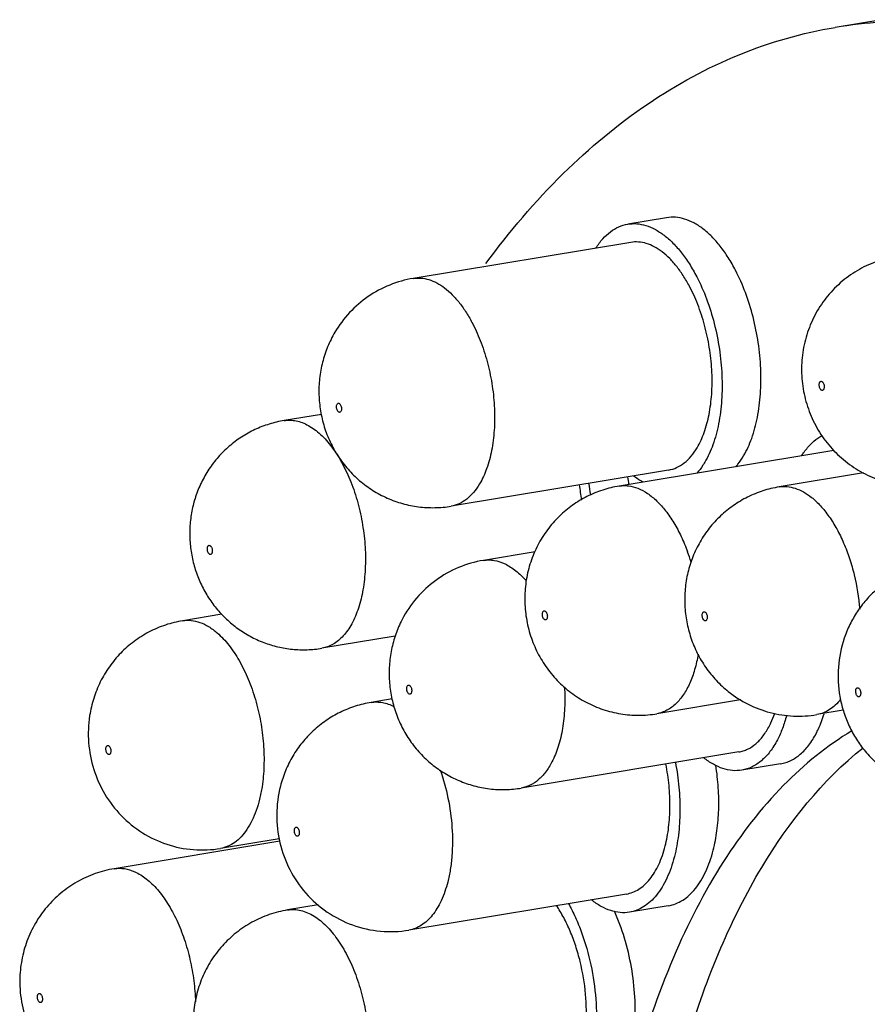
# Model space of a CAD drawing. Header units: millimetres. Extents: x -228268 to 1513407, y -439898 to -137408.
# Tile 50 of 125: x 199521 to 200094, y -288101 to -287435. Entities that reach past the tile are written whole.
import ezdxf

# ---------------------------------------------------------------- set-up
doc = ezdxf.new("R2010")
doc.units = ezdxf.units.MM
doc.layers.add('20_ALL_FEATURES', color=7, linetype='Continuous')

msp = doc.modelspace()

# ---------------------------------------------------------------- linework, layer by layer
at = {"layer": '20_ALL_FEATURES', "color": 7, "linetype": 'Continuous', "lineweight": 25}
for p, q in [((200104.05, -287435.4), (200072.53, -287440.63)), ((199958.49, -287569.3), (199932.23, -287573.66)), ((199934.28, -287585.98), (199787.21, -287610.39)), ((199725.04, -287702.3), (199699.87, -287706.48)), ((200071.57, -287726.65), (199926.41, -287750.75)), ((199959.84, -287739.97), (199812.77, -287764.38)), ((200091.59, -287741.9), (200034.55, -287751.36)), ((200034.55, -287751.36), (200034.55, -287751.36)), ((199869.53, -287795.24), (199834.68, -287801.02)), ((199657.64, -287837.47), (199631.28, -287841.85)), ((199631.28, -287841.85), (199631.28, -287841.85)), ((199774.97, -287852.25), (199725.43, -287860.47)), ((199772.87, -287894.72), (199758.7, -287897.08)), ((200008.47, -287895.36), (199951.97, -287904.74)), ((200077.93, -287902.4), (200060.11, -287905.36)), ((200007.31, -287930.6), (199860.24, -287955.02)), ((200035.62, -287938.56), (200009.36, -287942.92)), ((199696.57, -287989.24), (199656.84, -287995.84)), ((199696.88, -287990.97), (199584.96, -288009.55)), ((199931.33, -288026.65), (199784.27, -288051.07)), ((199722.82, -288034.02), (199702.22, -288037.44)), ((199959.64, -288034.61), (199933.38, -288038.97))]:
    msp.add_line(p, q, dxfattribs=at)
for centre, radius, start, end in [((200121.71, -287737.19), 300.6, 93.35344, 99.41493), ((199752.99, -287776.78), 148.96, 6.37962, 10.36689), ((199735.48, -287779.69), 173.23, 7.61371, 10.23432), ((199761.59, -287775.35), 173.39, 8.52531, 10.23349), ((199846.11, -287841.63), 134.78, 17.00966, 20.10684)]:
    msp.add_arc(centre, radius, start, end, dxfattribs=at)
for points, knots in [([(199836.26, -287600.38), (199852.13, -287578.83), (199885.64, -287539.34), (199943.4, -287491.07), (200005.83, -287457.05), (200050.33, -287444.32), (200072.53, -287440.63)], [0, 0, 0, 0, 0.274841, 0.529412, 0.768789, 1, 1, 1, 1]), ([(200005.12, -287604.88), (200003.59, -287601.93), (200000.39, -287596.33), (199995.02, -287588.67), (199989.3, -287582.11), (199983.32, -287576.77), (199977.15, -287572.72), (199970.89, -287570.04), (199964.62, -287568.8), (199960.47, -287568.97), (199958.49, -287569.3)], [0, 0, 0, 0, 0.159889, 0.309951, 0.449248, 0.577433, 0.694845, 0.802723, 0.903343, 1, 1, 1, 1]), ([(199910.72, -287589.76), (199912.1, -287587.58), (199915.04, -287583.6), (199920.27, -287578.69), (199926.01, -287575.25), (199930.16, -287574), (199932.23, -287573.66)], [0, 0, 0, 0, 0.27963, 0.53534, 0.772712, 1, 1, 1, 1]), ([(199932.23, -287573.66), (199934.21, -287573.33), (199938.36, -287573.16), (199944.63, -287574.4), (199950.89, -287577.08), (199957.06, -287581.13), (199963.04, -287586.47), (199968.76, -287593.03), (199974.13, -287600.68), (199977.32, -287606.29), (199978.85, -287609.24)], [0, 0, 0, 0, 0.096657, 0.197277, 0.305155, 0.422567, 0.550752, 0.690049, 0.840111, 1, 1, 1, 1]), ([(199974.47, -287616.65), (199973.15, -287614.11), (199970.39, -287609.28), (199965.77, -287602.67), (199960.84, -287597.02), (199955.68, -287592.42), (199950.36, -287588.93), (199944.96, -287586.61), (199939.56, -287585.55), (199935.98, -287585.69), (199934.28, -287585.98)], [0, 0, 0, 0, 0.159882, 0.309956, 0.449247, 0.577435, 0.694847, 0.802724, 0.903343, 1, 1, 1, 1]), ([(200113.61, -287595.56), (200108.98, -287596.33), (200102.13, -287598.13), (200093.47, -287601.76), (200085.18, -287606.18), (200075.64, -287613.11), (200067.55, -287621.68), (200062.1, -287629.33), (200057.37, -287637.44), (200052.89, -287648.34), (200049.95, -287662.17), (200049.48, -287676.29), (200051.48, -287690.27), (200055.86, -287703.7), (200062.54, -287716.15), (200071.33, -287727.22), (200081.98, -287736.5), (200092.13, -287742.5), (200100.79, -287746.11), (200109.75, -287748.9), (200116.74, -287750.06), (200121.42, -287750.39)], [0, 0, 0, 0, 0.062501, 0.093791, 0.125083, 0.187587, 0.250102, 0.281385, 0.312665, 0.37516, 0.437636, 0.500119, 0.562611, 0.62509, 0.687555, 0.750016, 0.812482, 0.874964, 0.906233, 0.937506, 1, 1, 1, 1]), ([(199787.21, -287610.39), (199781.77, -287611.29), (199771.04, -287614.31), (199756.34, -287622.2), (199743.7, -287633.09), (199737.03, -287642.01), (199734.22, -287646.75)], [0, 0, 0, 0, 0.250011, 0.500012, 0.750009, 1, 1, 1, 1]), ([(199787.21, -287610.39), (199788.92, -287610.11), (199792.49, -287609.96), (199797.9, -287611.03), (199803.3, -287613.34), (199808.61, -287616.83), (199813.77, -287621.44), (199818.7, -287627.09), (199823.33, -287633.69), (199826.08, -287638.52), (199827.4, -287641.06)], [0, 0, 0, 0, 0.096651, 0.197265, 0.305138, 0.422552, 0.550737, 0.690033, 0.84012, 1, 1, 1, 1]), ([(199978.85, -287609.24), (199981.38, -287614.1), (199985.9, -287624.44), (199991.01, -287640.85), (199994.47, -287658.09), (199996.16, -287675.51), (199996.02, -287692.47), (199994.04, -287708.32), (199990.31, -287722.48), (199986.5, -287730.98), (199984.28, -287734.73)], [0, 0, 0, 0, 0.126475, 0.259657, 0.395996, 0.531696, 0.663013, 0.786526, 0.899442, 1, 1, 1, 1]), ([(200010.55, -287730.37), (200012.76, -287726.62), (200016.58, -287718.12), (200020.3, -287703.96), (200022.28, -287688.11), (200022.42, -287671.16), (200020.73, -287653.73), (200017.27, -287636.49), (200012.16, -287620.08), (200007.64, -287609.74), (200005.12, -287604.88)], [0, 0, 0, 0, 0.100558, 0.213474, 0.336987, 0.468304, 0.604004, 0.740343, 0.873525, 1, 1, 1, 1]), ([(199979.15, -287724.84), (199981.06, -287721.6), (199984.35, -287714.28), (199987.56, -287702.07), (199989.26, -287688.4), (199989.39, -287673.78), (199987.93, -287658.76), (199984.94, -287643.9), (199980.54, -287629.75), (199976.64, -287620.84), (199974.47, -287616.65)], [0, 0, 0, 0, 0.100559, 0.213474, 0.336987, 0.468304, 0.604004, 0.740343, 0.873524, 1, 1, 1, 1]), ([(199827.4, -287641.06), (199829.58, -287645.26), (199833.48, -287654.17), (199837.88, -287668.31), (199840.86, -287683.18), (199842.32, -287698.2), (199842.2, -287712.81), (199840.5, -287726.48), (199837.28, -287738.69), (199834, -287746.02), (199832.08, -287749.25)], [0, 0, 0, 0, 0.126475, 0.259651, 0.395981, 0.531675, 0.662993, 0.786511, 0.899435, 1, 1, 1, 1]), ([(199734.22, -287646.75), (199732.35, -287649.92), (199729.06, -287656.53), (199725.57, -287667.04), (199723.6, -287677.93), (199723.16, -287688.99), (199724.23, -287700.01), (199726.78, -287710.78), (199730.79, -287721.09), (199736.19, -287730.76), (199742.88, -287739.57), (199750.77, -287747.34), (199759.68, -287753.9), (199769.45, -287759.12), (199779.87, -287762.86), (199790.73, -287765.06), (199801.79, -287765.66), (199809.14, -287764.98), (199812.77, -287764.38)], [0, 0, 0, 0, 0.062502, 0.125003, 0.187497, 0.249995, 0.312503, 0.375008, 0.437499, 0.499979, 0.56246, 0.624952, 0.687449, 0.74995, 0.812456, 0.874967, 0.937481, 1, 1, 1, 1]), ([(200063.67, -287686.11), (200063.43, -287686.09), (200063.06, -287685.91), (200062.67, -287685.52), (200062.27, -287684.95), (200061.9, -287684.08), (200061.66, -287682.92), (200061.66, -287681.78), (200061.86, -287680.92), (200062.16, -287680.39), (200062.42, -287680.11), (200062.73, -287679.95), (200062.95, -287679.92), (200063.05, -287679.93)], [0, 0, 0, 0, 0.093913, 0.151553, 0.216545, 0.364224, 0.523735, 0.677662, 0.810274, 0.865888, 0.914494, 0.958068, 1, 1, 1, 1]), ([(200063.05, -287679.93), (200063.29, -287679.95), (200063.66, -287680.13), (200064.05, -287680.52), (200064.45, -287681.08), (200064.82, -287681.96), (200065.06, -287683.12), (200065.06, -287684.26), (200064.86, -287685.12), (200064.56, -287685.65), (200064.3, -287685.92), (200064, -287686.09), (200063.77, -287686.12), (200063.67, -287686.11)], [0, 0, 0, 0, 0.093913, 0.151553, 0.216545, 0.364224, 0.523735, 0.677662, 0.810274, 0.865888, 0.914494, 0.958068, 1, 1, 1, 1]), ([(199738.25, -287700.32), (199738.12, -287700.53), (199737.87, -287700.82), (199737.42, -287700.96), (199737.08, -287700.92), (199736.74, -287700.77), (199736.28, -287700.39), (199735.8, -287699.67), (199735.42, -287698.61), (199735.24, -287697.44), (199735.3, -287696.33), (199735.52, -287695.65), (199735.68, -287695.37)], [0, 0, 0, 0, 0.096348, 0.138549, 0.181439, 0.228824, 0.282988, 0.412897, 0.565387, 0.725197, 0.874839, 1, 1, 1, 1]), ([(199735.68, -287695.37), (199735.8, -287695.16), (199736.05, -287694.88), (199736.51, -287694.74), (199736.85, -287694.77), (199737.19, -287694.93), (199737.64, -287695.3), (199738.13, -287696.03), (199738.51, -287697.09), (199738.69, -287698.26), (199738.63, -287699.37), (199738.41, -287700.05), (199738.25, -287700.32)], [0, 0, 0, 0, 0.096348, 0.138549, 0.181439, 0.228824, 0.282988, 0.412897, 0.565387, 0.725197, 0.874839, 1, 1, 1, 1]), ([(199699.87, -287706.48), (199696.46, -287707.05), (199689.7, -287708.65), (199680.01, -287712.41), (199670.91, -287717.46), (199662.59, -287723.7), (199655.19, -287731.01), (199648.85, -287739.26), (199643.69, -287748.29), (199641.08, -287754.72), (199640, -287758)], [0, 0, 0, 0, 0.125004, 0.250021, 0.375028, 0.500038, 0.625045, 0.750044, 0.875037, 1, 1, 1, 1]), ([(199699.87, -287706.48), (199701.19, -287706.26), (199703.92, -287706.07), (199708.07, -287706.56), (199712.25, -287707.8), (199716.42, -287709.77), (199720.55, -287712.46), (199726.11, -287717.1), (199729.83, -287721.34), (199732.14, -287724.42)], [0, 0, 0, 0, 0.103885, 0.210386, 0.321835, 0.440094, 0.566483, 0.701822, 1, 1, 1, 1]), ([(200056.45, -287721.96), (200057, -287721.43), (200059.17, -287719.45), (200061.6, -287717.76), (200063.52, -287716.73)], [0, 0, 0, 0, 0.259572, 1, 1, 1, 1]), ([(200049.94, -287730.08), (200050.43, -287729.31), (200052.36, -287726.43), (200054.61, -287723.75), (200056.45, -287721.96)], [0, 0, 0, 0, 0.262129, 1, 1, 1, 1]), ([(199732.14, -287724.42), (199734.72, -287727.86), (199739.51, -287735.48), (199745.33, -287748.15), (199749.94, -287762.14), (199753.15, -287776.93), (199754.86, -287791.96), (199754.98, -287806.68), (199753.52, -287820.52), (199751.43, -287829.27), (199750.08, -287833.33)], [0, 0, 0, 0, 0.113115, 0.23621, 0.366418, 0.500296, 0.634138, 0.764231, 0.887138, 1, 1, 1, 1]), ([(199959.84, -287739.97), (199961.71, -287739.66), (199965.49, -287738.49), (199970.67, -287735.25), (199975.34, -287730.63), (199977.94, -287726.88), (199979.15, -287724.84)], [0, 0, 0, 0, 0.225437, 0.461876, 0.718198, 1, 1, 1, 1]), ([(200005.28, -287737.71), (200005.76, -287737.16), (200007.69, -287734.85), (200009.38, -287732.34), (200010.55, -287730.37)], [0, 0, 0, 0, 0.240362, 1, 1, 1, 1]), ([(199984.28, -287734.73), (199983.89, -287735.41), (199982.3, -287737.97), (199980.49, -287740.39), (199979.02, -287742.07)], [0, 0, 0, 0, 0.260016, 1, 1, 1, 1]), ([(199942.54, -287748.25), (199942.02, -287747.95), (199939.89, -287746.68), (199937.86, -287745.23), (199936.4, -287744.05)], [0, 0, 0, 0, 0.241894, 1, 1, 1, 1]), ([(199832.08, -287749.25), (199830.87, -287751.29), (199828.28, -287755.04), (199823.6, -287759.67), (199818.42, -287762.9), (199814.65, -287764.07), (199812.77, -287764.38)], [0, 0, 0, 0, 0.281807, 0.538137, 0.77457, 1, 1, 1, 1]), ([(199926.41, -287750.75), (199922.63, -287751.37), (199915.17, -287753.2), (199904.53, -287757.6), (199894.67, -287763.55), (199888.76, -287768.47), (199886.02, -287771.13)], [0, 0, 0, 0, 0.249979, 0.49998, 0.750025, 1, 1, 1, 1]), ([(199926.41, -287750.75), (199927.43, -287750.58), (199929.53, -287750.38), (199933.85, -287750.62), (199939.43, -287752.14), (199945.92, -287755.71), (199952.2, -287760.93), (199958.15, -287767.67), (199963.66, -287775.79), (199968.61, -287785.09), (199971.39, -287791.8), (199972.67, -287795.29)], [0, 0, 0, 0, 0.045351, 0.091399, 0.187898, 0.29383, 0.411568, 0.54191, 0.684419, 0.837788, 1, 1, 1, 1]), ([(200034.55, -287751.36), (200030.87, -287751.98), (200023.58, -287753.75), (200013.17, -287757.98), (200003.49, -287763.71), (199994.76, -287770.79), (199987.17, -287779.08), (199980.87, -287788.38), (199975.98, -287798.5), (199972.61, -287809.22), (199970.79, -287820.31), (199970.55, -287831.54), (199971.86, -287842.69), (199974.7, -287853.56), (199979.02, -287863.92), (199984.76, -287873.58), (199991.82, -287882.31), (199997.32, -287887.4), (200000.23, -287889.73)], [0, 0, 0, 0, 0.062512, 0.125023, 0.187548, 0.250081, 0.312594, 0.375126, 0.437637, 0.500129, 0.562614, 0.625105, 0.687604, 0.750097, 0.812574, 0.875047, 0.937514, 1, 1, 1, 1]), ([(200034.55, -287751.36), (200036.32, -287751.07), (200040.04, -287750.94), (200045.65, -287752.12), (200051.24, -287754.64), (200054.74, -287757.04), (200056.47, -287758.42)], [0, 0, 0, 0, 0.227484, 0.464954, 0.720647, 1, 1, 1, 1]), ([(199640, -287758), (199638.96, -287761.16), (199637.27, -287767.63), (199635.99, -287777.57), (199635.97, -287787.59), (199637.18, -287797.53), (199639.61, -287807.25), (199643.23, -287816.6), (199647.98, -287825.42), (199653.82, -287833.56), (199660.66, -287840.89), (199668.39, -287847.27), (199676.88, -287852.59), (199686, -287856.75), (199695.58, -287859.69), (199705.47, -287861.34), (199715.49, -287861.68), (199722.14, -287861.02), (199725.43, -287860.47)], [0, 0, 0, 0, 0.062488, 0.124981, 0.187483, 0.249991, 0.312495, 0.374987, 0.437469, 0.499951, 0.562443, 0.624938, 0.687438, 0.749944, 0.812452, 0.874965, 0.937482, 1, 1, 1, 1]), ([(200056.47, -287758.42), (200058.64, -287760.15), (200062.89, -287764.21), (200068.58, -287771.43), (200073.8, -287779.9), (200078.43, -287789.46), (200082.36, -287799.88), (200086.59, -287814.68), (200088.45, -287826.25), (200089.08, -287834.03)], [0, 0, 0, 0, 0.099048, 0.208039, 0.3263, 0.45259, 0.585212, 0.722163, 1, 1, 1, 1]), ([(199886.02, -287771.13), (199883.07, -287773.98), (199877.63, -287780.18), (199871.08, -287790.66), (199866.27, -287802.05), (199863.32, -287814.05), (199862.26, -287826.36), (199863.1, -287838.68), (199865.79, -287850.74), (199870.29, -287862.24), (199876.52, -287872.91), (199884.34, -287882.48), (199893.58, -287890.68), (199904.01, -287897.3), (199915.38, -287902.16), (199927.38, -287905.12), (199939.7, -287906.1), (199947.92, -287905.41), (199951.97, -287904.74)], [0, 0, 0, 0, 0.062512, 0.125018, 0.187532, 0.250031, 0.312527, 0.375032, 0.437537, 0.500026, 0.562503, 0.624987, 0.687471, 0.749975, 0.812467, 0.874975, 0.937488, 1, 1, 1, 1]), ([(199651.12, -287795.93), (199651.07, -287796.08), (199650.96, -287796.35), (199650.73, -287796.68), (199650.45, -287796.92), (199650.13, -287797.04), (199649.79, -287797.03), (199649.45, -287796.89), (199649.12, -287796.64), (199648.7, -287796.15), (199648.27, -287795.33), (199647.97, -287794.21), (199647.9, -287793.04), (199648.01, -287792.28), (199648.12, -287791.95)], [0, 0, 0, 0, 0.060143, 0.113028, 0.159329, 0.20172, 0.244175, 0.290604, 0.343551, 0.403961, 0.544685, 0.702152, 0.859514, 1, 1, 1, 1]), ([(199648.12, -287791.95), (199648.17, -287791.8), (199648.28, -287791.53), (199648.51, -287791.19), (199648.79, -287790.96), (199649.11, -287790.84), (199649.45, -287790.85), (199649.79, -287790.99), (199650.12, -287791.24), (199650.54, -287791.73), (199650.97, -287792.55), (199651.27, -287793.67), (199651.35, -287794.83), (199651.23, -287795.59), (199651.12, -287795.93)], [0, 0, 0, 0, 0.060143, 0.113028, 0.159329, 0.20172, 0.244175, 0.290604, 0.343551, 0.403961, 0.544685, 0.702152, 0.859514, 1, 1, 1, 1]), ([(199834.68, -287801.02), (199828.89, -287801.99), (199817.48, -287805.28), (199802.01, -287814.01), (199788.96, -287826.07), (199782.33, -287835.91), (199779.62, -287841.13)], [0, 0, 0, 0, 0.250012, 0.500014, 0.750012, 1, 1, 1, 1]), ([(199834.68, -287801.02), (199835.86, -287800.83), (199838.27, -287800.64), (199843.26, -287801.06), (199849.7, -287803.23), (199857.05, -287808.05), (199861.46, -287812.39), (199863.61, -287814.84)], [0, 0, 0, 0, 0.107045, 0.21623, 0.447939, 0.707376, 1, 1, 1, 1]), ([(200138.29, -287802.76), (200135.01, -287803.31), (200128.51, -287804.83), (200119.15, -287808.37), (200110.34, -287813.12), (200102.23, -287818.98), (200094.95, -287825.85), (200088.63, -287833.61), (200083.38, -287842.12), (200077.9, -287854.27), (200074.06, -287870.61), (200074.41, -287887.39), (200077.12, -287900.42), (200080.34, -287909.89), (200084.72, -287918.87), (200088.38, -287924.45), (200090.38, -287927.11)], [0, 0, 0, 0, 0.06254, 0.125091, 0.187638, 0.250199, 0.312752, 0.3753, 0.437844, 0.500379, 0.625159, 0.749959, 0.812484, 0.874998, 0.9375, 1, 1, 1, 1]), ([(199750.08, -287833.33), (199748.89, -287836.96), (199746.75, -287842.13), (199742.99, -287848.26), (199739.96, -287852.09), (199736.67, -287855.27), (199733.13, -287857.77), (199729.38, -287859.56), (199726.75, -287860.25), (199725.43, -287860.47)], [0, 0, 0, 0, 0.297893, 0.433142, 0.559498, 0.677783, 0.789316, 0.89595, 1, 1, 1, 1]), ([(199877.19, -287841.01), (199877.11, -287841.09), (199876.92, -287841.22), (199876.6, -287841.32), (199876.25, -287841.27), (199875.92, -287841.11), (199875.59, -287840.84), (199875.18, -287840.32), (199874.77, -287839.48), (199874.49, -287838.34), (199874.44, -287837.18), (199874.62, -287836.17), (199874.93, -287835.59), (199875.13, -287835.4)], [0, 0, 0, 0, 0.045119, 0.087266, 0.130336, 0.178074, 0.232684, 0.294776, 0.438173, 0.596608, 0.752979, 0.890793, 1, 1, 1, 1]), ([(199875.13, -287835.4), (199875.22, -287835.32), (199875.4, -287835.19), (199875.72, -287835.09), (199876.07, -287835.14), (199876.4, -287835.3), (199876.73, -287835.57), (199877.14, -287836.09), (199877.55, -287836.93), (199877.83, -287838.07), (199877.88, -287839.23), (199877.7, -287840.24), (199877.39, -287840.82), (199877.19, -287841.01)], [0, 0, 0, 0, 0.045119, 0.087266, 0.130336, 0.178074, 0.232684, 0.294776, 0.438173, 0.596608, 0.752979, 0.890793, 1, 1, 1, 1]), ([(199983.94, -287841.62), (199983.69, -287841.43), (199983.26, -287840.87), (199982.83, -287839.86), (199982.6, -287838.7), (199982.6, -287837.56), (199982.81, -287836.7), (199983.11, -287836.18), (199983.37, -287835.91), (199983.68, -287835.75), (199984.15, -287835.7), (199984.48, -287835.88), (199984.67, -287836.03)], [0, 0, 0, 0, 0.122899, 0.271074, 0.430716, 0.584392, 0.716457, 0.771772, 0.820107, 0.863481, 0.90552, 1, 1, 1, 1]), ([(199984.67, -287836.03), (199984.91, -287836.22), (199985.34, -287836.78), (199985.77, -287837.79), (199986, -287838.95), (199986, -287840.09), (199985.79, -287840.94), (199985.49, -287841.47), (199985.23, -287841.74), (199984.92, -287841.9), (199984.46, -287841.94), (199984.12, -287841.77), (199983.94, -287841.62)], [0, 0, 0, 0, 0.122899, 0.271074, 0.430716, 0.584392, 0.716457, 0.771772, 0.820107, 0.863481, 0.90552, 1, 1, 1, 1]), ([(199631.28, -287841.85), (199627.34, -287842.5), (199619.54, -287844.44), (199608.45, -287849.16), (199598.24, -287855.56), (199589.17, -287863.49), (199581.46, -287872.75), (199575.29, -287883.1), (199570.79, -287894.27), (199568.98, -287902.09), (199568.37, -287906.05)], [0, 0, 0, 0, 0.125003, 0.250013, 0.375024, 0.500049, 0.625074, 0.750082, 0.875052, 1, 1, 1, 1]), ([(199631.28, -287841.85), (199633.17, -287841.53), (199637.15, -287841.42), (199643.15, -287842.84), (199649.12, -287845.76), (199652.81, -287848.52), (199654.63, -287850.09)], [0, 0, 0, 0, 0.225121, 0.461405, 0.71784, 1, 1, 1, 1]), ([(199779.62, -287841.13), (199777.97, -287844.31), (199775.1, -287850.92), (199772.22, -287861.33), (199770.78, -287872.03), (199770.79, -287882.83), (199772.24, -287893.54), (199775.1, -287903.95), (199779.33, -287913.89), (199784.86, -287923.16), (199791.62, -287931.59), (199799.48, -287939), (199808.3, -287945.23), (199817.91, -287950.17), (199828.12, -287953.7), (199838.73, -287955.75), (199849.52, -287956.28), (199856.7, -287955.6), (199860.24, -287955.02)], [0, 0, 0, 0, 0.062499, 0.124996, 0.18749, 0.249992, 0.3125, 0.375003, 0.437492, 0.499973, 0.562455, 0.624948, 0.687447, 0.749948, 0.812456, 0.874967, 0.937481, 1, 1, 1, 1]), ([(199654.63, -287850.09), (199657.48, -287852.55), (199662.95, -287858.46), (199669.91, -287869.03), (199675.91, -287881.45), (199680.72, -287895.26), (199684.16, -287909.96), (199686.11, -287925), (199686.48, -287939.8), (199685.64, -287949.48), (199684.92, -287954.14)], [0, 0, 0, 0, 0.100792, 0.213901, 0.337544, 0.468914, 0.604585, 0.740808, 0.873795, 1, 1, 1, 1]), ([(199979.81, -287864.52), (199979.22, -287868.02), (199977.75, -287874.68), (199974.47, -287883.88), (199970.29, -287891.68), (199966.77, -287896.06), (199964.88, -287897.89)], [0, 0, 0, 0, 0.286959, 0.550019, 0.787459, 1, 1, 1, 1]), ([(199785.77, -287890.86), (199785.71, -287890.98), (199785.57, -287891.2), (199785.3, -287891.45), (199784.98, -287891.58), (199784.64, -287891.58), (199784.3, -287891.46), (199783.84, -287891.12), (199783.34, -287890.43), (199782.93, -287889.39), (199782.72, -287888.23), (199782.75, -287887.1), (199782.94, -287886.4), (199783.09, -287886.11)], [0, 0, 0, 0, 0.053538, 0.100574, 0.143259, 0.185509, 0.231358, 0.283537, 0.409527, 0.559631, 0.719328, 0.871134, 1, 1, 1, 1]), ([(199783.09, -287886.11), (199783.16, -287885.99), (199783.3, -287885.77), (199783.57, -287885.52), (199783.89, -287885.39), (199784.23, -287885.39), (199784.57, -287885.51), (199785.03, -287885.85), (199785.53, -287886.54), (199785.94, -287887.58), (199786.15, -287888.74), (199786.12, -287889.87), (199785.92, -287890.57), (199785.77, -287890.86)], [0, 0, 0, 0, 0.053538, 0.100574, 0.143259, 0.185509, 0.231358, 0.283537, 0.409527, 0.559631, 0.719328, 0.871134, 1, 1, 1, 1]), ([(199889.41, -287886.63), (199889.7, -287891.43), (199889.8, -287900.81), (199888.44, -287914.33), (199885.63, -287926.57), (199882.68, -287934.03), (199880.94, -287937.38)], [0, 0, 0, 0, 0.277447, 0.540194, 0.782394, 1, 1, 1, 1]), ([(200000.23, -287889.73), (200004.38, -287893.03), (200013.38, -287898.8), (200028.37, -287904.45), (200044.2, -287906.86), (200054.88, -287906.22), (200060.11, -287905.36)], [0, 0, 0, 0, 0.250001, 0.499991, 0.749977, 1, 1, 1, 1]), ([(200087.27, -287892.58), (200087.05, -287892.3), (200086.7, -287891.61), (200086.4, -287890.49), (200086.32, -287889.32), (200086.46, -287888.41), (200086.71, -287887.81), (200086.94, -287887.47), (200087.21, -287887.24), (200087.53, -287887.12), (200087.88, -287887.13), (200088.22, -287887.27), (200088.54, -287887.52), (200088.73, -287887.73), (200088.82, -287887.86)], [0, 0, 0, 0, 0.140757, 0.298204, 0.455562, 0.596013, 0.656251, 0.709034, 0.755336, 0.797747, 0.84019, 0.886625, 0.939682, 1, 1, 1, 1]), ([(200088.82, -287887.86), (200089.04, -287888.14), (200089.39, -287888.83), (200089.69, -287889.95), (200089.77, -287891.12), (200089.63, -287892.03), (200089.38, -287892.63), (200089.15, -287892.96), (200088.88, -287893.2), (200088.56, -287893.32), (200088.21, -287893.31), (200087.87, -287893.17), (200087.55, -287892.92), (200087.36, -287892.7), (200087.27, -287892.58)], [0, 0, 0, 0, 0.140757, 0.298204, 0.455562, 0.596013, 0.656251, 0.709033, 0.755336, 0.797747, 0.84019, 0.886625, 0.939682, 1, 1, 1, 1]), ([(199758.7, -287897.08), (199755.07, -287897.68), (199747.89, -287899.42), (199737.62, -287903.56), (199728.05, -287909.15), (199719.4, -287916.06), (199711.84, -287924.15), (199705.52, -287933.25), (199700.57, -287943.16), (199698.24, -287950.17), (199697.33, -287953.73)], [0, 0, 0, 0, 0.125006, 0.250028, 0.375037, 0.500052, 0.625062, 0.750062, 0.875049, 1, 1, 1, 1]), ([(199758.7, -287897.08), (199759.94, -287896.87), (199762.49, -287896.68), (199767.77, -287897.2), (199771.62, -287898.6), (199774.06, -287899.85)], [0, 0, 0, 0, 0.237899, 0.481071, 1, 1, 1, 1]), ([(200076.18, -287894.99), (200075.08, -287896.39), (200072.77, -287898.95), (200068.83, -287902.07), (200064.6, -287904.27), (200061.61, -287905.11), (200060.11, -287905.36)], [0, 0, 0, 0, 0.272769, 0.526871, 0.76714, 1, 1, 1, 1]), ([(199964.88, -287897.89), (199963.05, -287899.66), (199960, -287901.97), (199955.46, -287903.96), (199953.14, -287904.54), (199951.97, -287904.74)], [0, 0, 0, 0, 0.516994, 0.760857, 1, 1, 1, 1]), ([(199568.37, -287906.05), (199567.44, -287912.08), (199566.99, -287924.42), (199570.49, -287942.57), (199578, -287959.46), (199589.22, -287974.17), (199603.59, -287985.82), (199620.33, -287993.71), (199638.46, -287997.38), (199650.81, -287996.84), (199656.84, -287995.84)], [0, 0, 0, 0, 0.125006, 0.250034, 0.37502, 0.499984, 0.624969, 0.749965, 0.874977, 1, 1, 1, 1]), ([(200028.01, -287912.96), (200028.35, -287912.31), (200029.69, -287909.59), (200030.83, -287906.76), (200031.59, -287904.58)], [0, 0, 0, 0, 0.240721, 1, 1, 1, 1]), ([(200039.58, -287905.94), (200038.8, -287908.9), (200037.04, -287914.53), (200034.67, -287919.94), (200033.37, -287922.46)], [0, 0, 0, 0, 0.519016, 1, 1, 1, 1]), ([(200059.63, -287918.1), (200060.16, -287917.08), (200062.26, -287912.76), (200063.91, -287908.22), (200064.96, -287904.71)], [0, 0, 0, 0, 0.237947, 1, 1, 1, 1]), ([(200083.78, -287916.35), (200066.9, -287926.44), (200034.3, -287953.04), (199993.86, -288005.69), (199960.33, -288071.28), (199943.82, -288120.23), (199936.68, -288146.32)], [0, 0, 0, 0, 0.211434, 0.44649, 0.709195, 1, 1, 1, 1]), ([(200007.31, -287930.6), (200008.33, -287930.43), (200010.37, -287929.94), (200014.36, -287928.34), (200019.12, -287925.13), (200024.09, -287919.71), (200026.77, -287915.34), (200028.01, -287912.96)], [0, 0, 0, 0, 0.110319, 0.222313, 0.456892, 0.714205, 1, 1, 1, 1]), ([(200033.37, -287922.46), (200031.93, -287925.22), (200028.82, -287930.29), (200023.06, -287936.57), (200017.53, -287940.29), (200012.9, -287942.15), (200010.54, -287942.72), (200009.36, -287942.92)], [0, 0, 0, 0, 0.285801, 0.543104, 0.777688, 0.889681, 1, 1, 1, 1]), ([(200035.62, -287938.56), (200036.8, -287938.36), (200039.16, -287937.79), (200043.8, -287935.93), (200049.32, -287932.21), (200055.08, -287925.93), (200058.2, -287920.86), (200059.63, -287918.1)], [0, 0, 0, 0, 0.110319, 0.222312, 0.456896, 0.714199, 1, 1, 1, 1]), ([(199582.67, -287930.72), (199582.62, -287931.04), (199582.5, -287931.5), (199582.18, -287932), (199581.91, -287932.26), (199581.6, -287932.4), (199581.26, -287932.4), (199580.92, -287932.29), (199580.45, -287931.96), (199579.95, -287931.27), (199579.53, -287930.24), (199579.32, -287929.08), (199579.34, -287928.28), (199579.4, -287927.89)], [0, 0, 0, 0, 0.129483, 0.183424, 0.230607, 0.273405, 0.315596, 0.361216, 0.413086, 0.538427, 0.688134, 0.8478, 1, 1, 1, 1]), ([(199579.4, -287927.89), (199579.45, -287927.57), (199579.57, -287927.11), (199579.89, -287926.61), (199580.16, -287926.35), (199580.47, -287926.21), (199580.81, -287926.21), (199581.15, -287926.32), (199581.62, -287926.65), (199582.12, -287927.34), (199582.53, -287928.37), (199582.74, -287929.53), (199582.73, -287930.33), (199582.67, -287930.72)], [0, 0, 0, 0, 0.129483, 0.183424, 0.230607, 0.273405, 0.315596, 0.361216, 0.413086, 0.538427, 0.688134, 0.8478, 1, 1, 1, 1]), ([(199972.63, -288125.62), (199978.98, -288104.41), (199993.27, -288064.23), (200028.09, -287994.57), (200063.77, -287949.77), (200091.44, -287927.7)], [0, 0, 0, 0, 0.284284, 0.545597, 1, 1, 1, 1]), ([(200090.38, -287927.11), (200092.46, -287929.88), (200097, -287935.16), (200104.81, -287942.08), (200113.49, -287947.88), (200122.87, -287952.45), (200132.8, -287955.69), (200143.07, -287957.55), (200153.5, -287957.99), (200160.43, -287957.32), (200163.86, -287956.75)], [0, 0, 0, 0, 0.124963, 0.249949, 0.374943, 0.499944, 0.624952, 0.74996, 0.874987, 1, 1, 1, 1]), ([(200009.36, -287942.92), (200007.28, -287943.27), (200002.93, -287943.42), (199996.35, -287942), (199989.79, -287939.02), (199985.69, -287936.17), (199983.68, -287934.54)], [0, 0, 0, 0, 0.227132, 0.46443, 0.720206, 1, 1, 1, 1]), ([(199805.37, -287942.73), (199807.58, -287948.94), (199811.11, -287961.79), (199813.8, -287981.38), (199813.81, -287997.64), (199812.38, -288009.96), (199811.19, -288015.79), (199810.47, -288018.59)], [0, 0, 0, 0, 0.256757, 0.517082, 0.768523, 0.887411, 1, 1, 1, 1]), ([(199880.94, -287937.38), (199879.71, -287939.76), (199877.02, -287944.12), (199872.05, -287949.54), (199867.29, -287952.75), (199863.3, -287954.35), (199861.27, -287954.85), (199860.24, -287955.02)], [0, 0, 0, 0, 0.2858, 0.543121, 0.77769, 0.889681, 1, 1, 1, 1]), ([(199957.54, -287994.18), (199958.6, -287990.02), (199960.18, -287981.25), (199961, -287967.54), (199960.35, -287953.22), (199958.95, -287943.59), (199958.01, -287938.78)], [0, 0, 0, 0, 0.230458, 0.477844, 0.736518, 1, 1, 1, 1]), ([(199964.46, -287937.71), (199965.51, -287943.24), (199967.08, -287954.3), (199967.78, -287970.74), (199966.81, -287986.46), (199965, -287996.53), (199963.78, -288001.3)], [0, 0, 0, 0, 0.26358, 0.522195, 0.769509, 1, 1, 1, 1]), ([(199990.04, -287996.94), (199991.14, -287992.64), (199992.84, -287983.59), (199993.94, -287969.47), (199993.66, -287954.67), (199992.58, -287944.68), (199991.81, -287939.65)], [0, 0, 0, 0, 0.230968, 0.477693, 0.735743, 1, 1, 1, 1]), ([(199684.92, -287954.14), (199684.49, -287956.95), (199683.43, -287962.37), (199681.18, -287970.06), (199678.34, -287976.95), (199674.95, -287982.93), (199671.06, -287987.91), (199666.71, -287991.81), (199661.96, -287994.55), (199658.54, -287995.56), (199656.84, -287995.84)], [0, 0, 0, 0, 0.159795, 0.30978, 0.448993, 0.577129, 0.694545, 0.80248, 0.903205, 1, 1, 1, 1]), ([(199697.33, -287953.73), (199695.74, -287959.96), (199694.09, -287972.86), (199696.3, -287992.19), (199703.01, -288010.47), (199713.94, -288026.59), (199728.53, -288039.51), (199745.89, -288048.38), (199764.91, -288052.6), (199777.92, -288052.12), (199784.27, -288051.07)], [0, 0, 0, 0, 0.124991, 0.250019, 0.375017, 0.499985, 0.624965, 0.749965, 0.874976, 1, 1, 1, 1]), ([(199710.01, -287986.32), (199709.97, -287986.47), (199709.88, -287986.76), (199709.62, -287987.23), (199709.24, -287987.58), (199708.78, -287987.65), (199708.43, -287987.56), (199708.1, -287987.36), (199707.66, -287986.93), (199707.2, -287986.16), (199706.85, -287985.06), (199706.73, -287983.89), (199706.8, -287983.11), (199706.9, -287982.75)], [0, 0, 0, 0, 0.063485, 0.119714, 0.211357, 0.253312, 0.297611, 0.34751, 0.404649, 0.53995, 0.695228, 0.854326, 1, 1, 1, 1]), ([(199706.9, -287982.75), (199706.94, -287982.6), (199707.03, -287982.31), (199707.29, -287981.83), (199707.67, -287981.49), (199708.13, -287981.42), (199708.48, -287981.51), (199708.81, -287981.71), (199709.25, -287982.14), (199709.71, -287982.91), (199710.06, -287984.01), (199710.18, -287985.18), (199710.11, -287985.96), (199710.01, -287986.32)], [0, 0, 0, 0, 0.063485, 0.119714, 0.211357, 0.253312, 0.297611, 0.34751, 0.404649, 0.53995, 0.695228, 0.854326, 1, 1, 1, 1]), ([(199931.33, -288026.65), (199932.79, -288026.41), (199935.72, -288025.6), (199939.86, -288023.47), (199943.73, -288020.47), (199947.28, -288016.63), (199950.48, -288012.02), (199954.36, -288004.65), (199956.44, -287998.49), (199957.54, -287994.18)], [0, 0, 0, 0, 0.10113, 0.205345, 0.315339, 0.43316, 0.560148, 0.696981, 1, 1, 1, 1]), ([(199959.64, -288034.61), (199961.34, -288034.33), (199964.73, -288033.39), (199969.54, -288030.92), (199974.02, -288027.44), (199978.14, -288022.99), (199981.85, -288017.64), (199985.12, -288011.44), (199987.9, -288004.48), (199989.38, -287999.52), (199990.04, -287996.94)], [0, 0, 0, 0, 0.101098, 0.20528, 0.315238, 0.433021, 0.559972, 0.696762, 0.843567, 1, 1, 1, 1]), ([(199963.78, -288001.3), (199963.12, -288003.88), (199961.64, -288008.84), (199958.85, -288015.8), (199955.59, -288022), (199951.88, -288027.35), (199947.76, -288031.8), (199943.27, -288035.28), (199938.47, -288037.75), (199935.07, -288038.69), (199933.38, -288038.97)], [0, 0, 0, 0, 0.156433, 0.303238, 0.440028, 0.566979, 0.684762, 0.79472, 0.898902, 1, 1, 1, 1]), ([(199584.97, -288009.55), (199580.57, -288010.28), (199574.05, -288011.96), (199565.78, -288015.31), (199557.84, -288019.38), (199548.63, -288025.76), (199539.09, -288035.23), (199531.35, -288046.21), (199525.63, -288058.37), (199522.08, -288071.31), (199521.2, -288080.23), (199521.14, -288084.68)], [0, 0, 0, 0, 0.124995, 0.187554, 0.250111, 0.375122, 0.500133, 0.625137, 0.75012, 0.875057, 1, 1, 1, 1]), ([(199584.97, -288009.55), (199586.09, -288009.36), (199588.38, -288009.17), (199593.12, -288009.52), (199596.62, -288010.61), (199598.85, -288011.61)], [0, 0, 0, 0, 0.239863, 0.484133, 1, 1, 1, 1]), ([(199598.85, -288011.61), (199601.64, -288012.86), (199605.7, -288015.45), (199610.61, -288019.78), (199615.67, -288025.17), (199621.54, -288033.3), (199627.58, -288044.58), (199632.61, -288057.29), (199636.46, -288070.99), (199638.99, -288085.21), (199639.76, -288094.86), (199639.9, -288099.66)], [0, 0, 0, 0, 0.090686, 0.140698, 0.193908, 0.309611, 0.436545, 0.572307, 0.713811, 0.857571, 1, 1, 1, 1]), ([(199810.47, -288018.59), (199809.37, -288022.9), (199807.3, -288029.06), (199803.41, -288036.43), (199800.21, -288041.05), (199796.67, -288044.88), (199792.8, -288047.89), (199788.66, -288050.01), (199785.73, -288050.82), (199784.27, -288051.07)], [0, 0, 0, 0, 0.303023, 0.439859, 0.566841, 0.684657, 0.794651, 0.898868, 1, 1, 1, 1]), ([(199702.22, -288037.44), (199703.67, -288037.2), (199706.66, -288037.01), (199711.21, -288037.66), (199715.78, -288039.21), (199718.7, -288040.76), (199720.15, -288041.66)], [0, 0, 0, 0, 0.233797, 0.474568, 0.728482, 1, 1, 1, 1]), ([(199903.96, -288116.04), (199904.47, -288108.84), (199904.23, -288094.12), (199901.21, -288075.98), (199897.2, -288061.87), (199893.49, -288051.91), (199889.14, -288042.72), (199885.77, -288037.03), (199883.98, -288034.38)], [0, 0, 0, 0, 0.253461, 0.514613, 0.643334, 0.768243, 0.887623, 1, 1, 1, 1]), ([(199892.14, -288033.07), (199893.84, -288036.12), (199897.05, -288042.53), (199902.61, -288056.25), (199907.81, -288074.65), (199911.07, -288097.38), (199911.19, -288112.71), (199910.66, -288120.2)], [0, 0, 0, 0, 0.116413, 0.238156, 0.492085, 0.750146, 1, 1, 1, 1]), ([(199933.38, -288038.97), (199931.31, -288039.31), (199926.98, -288039.47), (199920.43, -288038.07), (199913.9, -288035.12), (199909.83, -288032.3), (199907.82, -288030.69)], [0, 0, 0, 0, 0.227304, 0.464689, 0.720419, 1, 1, 1, 1]), ([(199702.22, -288037.44), (199698.01, -288038.13), (199689.69, -288040.25), (199677.93, -288045.48), (199667.21, -288052.61), (199657.85, -288061.44), (199650.09, -288071.72), (199644.15, -288083.13), (199640.18, -288095.37), (199638.89, -288103.85), (199638.59, -288108.11)], [0, 0, 0, 0, 0.124997, 0.249998, 0.375042, 0.500049, 0.625088, 0.750094, 0.875049, 1, 1, 1, 1]), ([(199720.15, -288041.66), (199723.08, -288043.48), (199728.82, -288048.22), (199736.3, -288057.34), (199742.98, -288068.57), (199748.6, -288081.51), (199752.97, -288095.68), (199755.92, -288110.56), (199757.35, -288125.57), (199757.24, -288135.56), (199756.89, -288140.45)], [0, 0, 0, 0, 0.094485, 0.201975, 0.321616, 0.451176, 0.587533, 0.727035, 0.865797, 1, 1, 1, 1]), ([(199936.92, -288115.84), (199937.38, -288109.32), (199937.41, -288095.99), (199935.07, -288076.05), (199930.45, -288056.58), (199925.86, -288044.16), (199923.2, -288038.26)], [0, 0, 0, 0, 0.246618, 0.501657, 0.755853, 1, 1, 1, 1]), ([(199521.14, -288084.68), (199521.06, -288090.34), (199522.09, -288101.7), (199527.15, -288118.01), (199535.55, -288132.9), (199546.97, -288145.63), (199560.9, -288155.54), (199576.69, -288162.14), (199593.54, -288165.06), (199604.95, -288164.47), (199610.53, -288163.54)], [0, 0, 0, 0, 0.125023, 0.25003, 0.374999, 0.499968, 0.624956, 0.749961, 0.874972, 1, 1, 1, 1]), ([(199536.41, -288097.76), (199536.4, -288098.13), (199536.34, -288098.66), (199536.12, -288099.29), (199535.9, -288099.66), (199535.64, -288099.93), (199535.33, -288100.08), (199534.99, -288100.11), (199534.65, -288100.01), (199534.32, -288099.8), (199533.88, -288099.35), (199533.43, -288098.56), (199533.1, -288097.46), (199533.02, -288096.65), (199533.03, -288096.25)], [0, 0, 0, 0, 0.14406, 0.206593, 0.261631, 0.309753, 0.352993, 0.39498, 0.439825, 0.49057, 0.548645, 0.685525, 0.841415, 1, 1, 1, 1]), ([(199533.03, -288096.25), (199533.04, -288095.88), (199533.1, -288095.35), (199533.32, -288094.72), (199533.53, -288094.36), (199533.8, -288094.09), (199534.1, -288093.93), (199534.44, -288093.9), (199534.78, -288094), (199535.11, -288094.21), (199535.55, -288094.66), (199536, -288095.45), (199536.33, -288096.56), (199536.41, -288097.36), (199536.41, -288097.76)], [0, 0, 0, 0, 0.14406, 0.206593, 0.261631, 0.309753, 0.352993, 0.39498, 0.439825, 0.49057, 0.548645, 0.685525, 0.841415, 1, 1, 1, 1])]:
    msp.add_open_spline(points, degree=3, knots=knots, dxfattribs=at)

doc.saveas('drawing.dxf')
